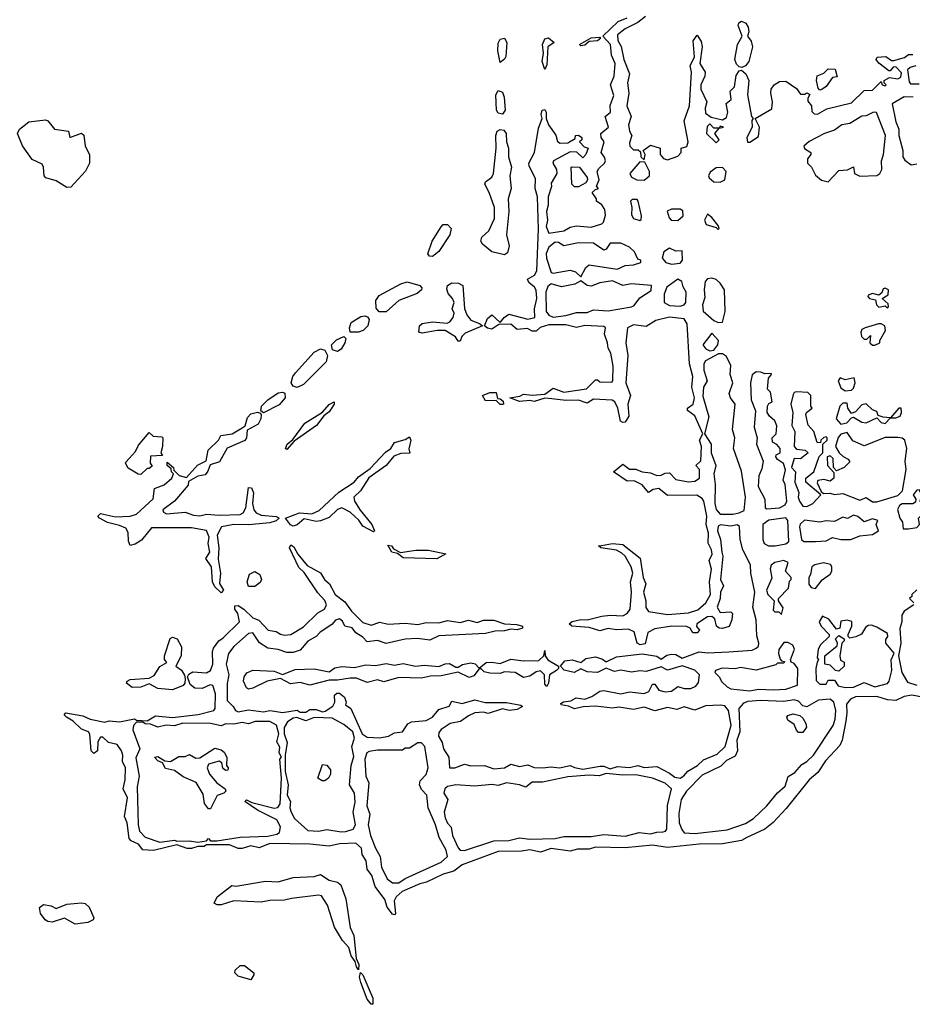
# Model space of a CAD drawing. Extents: x 2386897 to 2565480, y 579156 to 761880.
# Tile 89 of 191: x 2474272 to 2478493, y 662336 to 666993. Entities that reach past the tile are written whole.
import ezdxf

# ---------------------------------------------------------------- set-up
doc = ezdxf.new("R2010")
doc.units = 0

msp = doc.modelspace()

# ---------------------------------------------------------------- linework, layer by layer
at = {"layer": '0CON10XD'}
for points in [[(2476789.3, 665199.3), (2476755, 665202.5), (2476705, 665187.5), (2476685, 665192.5), (2476635, 665187.5), (2476590, 665205), (2476637, 665213), (2476655, 665222.5), (2476695, 665216.7), (2476755, 665222.5), (2476795, 665250), (2476845, 665231.2), (2476953, 665247), (2476995, 665290), (2477005, 665290), (2477015, 665280), (2477071.7, 665278.3), (2477077.5, 665285), (2477078, 665355), (2477068, 665415), (2477055, 665440), (2477052.5, 665465), (2477037.5, 665505), (2477042.5, 665535), (2477035, 665542.5), (2476945, 665546.2), (2476905, 665536.7), (2476855, 665550), (2476775, 665550), (2476733, 665537), (2476715, 665520), (2476695, 665520), (2476673, 665533), (2476625, 665527.5), (2476595, 665553.3), (2476538.3, 665551.7), (2476505, 665530), (2476485, 665533.3), (2476470, 665545), (2476485, 665580), (2476505, 665597.5), (2476545, 665560), (2476562.5, 665585), (2476585, 665600), (2476675, 665576.7), (2476707.5, 665585), (2476706.7, 665625), (2476717.5, 665675), (2476714.2, 665714.2), (2476707.3, 665727.3), (2476679.5, 665749.5), (2476673.3, 665765), (2476706.2, 665785), (2476717.5, 665805), (2476726, 666004), (2476720.8, 666155), (2476710, 666195), (2476710.7, 666240.7), (2476681.2, 666301.2), (2476680, 666315), (2476706.7, 666365), (2476725, 666480), (2476743.3, 666525), (2476737.5, 666545), (2476742.5, 666565), (2476755, 666567.5), (2476762.5, 666555), (2476762.5, 666525), (2476773.3, 666495), (2476807, 666447), (2476815, 666417.5), (2476828.3, 666408.3), (2476865, 666410), (2476898.3, 666431.7), (2476900, 666445), (2476915, 666447.5), (2476930, 666435), (2476930, 666425), (2476920, 666415), (2476941.7, 666391.7), (2476960, 666385), (2476950, 666355), (2476935, 666340), (2476907, 666367), (2476875, 666367.5), (2476796.7, 666325), (2476793.3, 666315), (2476810, 666285), (2476812.5, 666265), (2476785, 666220), (2476786.4, 666203.6), (2476770.8, 666155), (2476772, 666115), (2476764, 666085), (2476768, 666045), (2476761.2, 666015), (2476773.9, 665983.9), (2476845, 665993.8), (2476875, 666012), (2476905, 666018), (2476975, 666012), (2477025, 666027.5), (2477032.5, 666035), (2477041.7, 666068.3), (2477038.8, 666095), (2477025, 666117.5), (2477000, 666135), (2477000, 666145), (2476980, 666175), (2476995, 666190), (2477010, 666195), (2477000, 666205), (2477012.5, 666235), (2477003.3, 666275), (2477010.5, 666289.5), (2477037.5, 666315), (2477042.5, 666325), (2477037.5, 666342.5), (2477022.5, 666365), (2477036.7, 666415), (2477022.5, 666435), (2477020, 666455), (2477056.7, 666485), (2477040, 666535), (2477066.7, 666555), (2477063.6, 666586.4), (2477081.2, 666635), (2477066.7, 666685), (2477084, 666725), (2477088, 666785), (2477070, 666825), (2477066, 666876), (2477030, 666915), (2477102.5, 666985), (2477145, 667001.2)], [(2477231.4, 667008.6), (2477195, 666980), (2477135, 666950), (2477098.3, 666921.7), (2477100, 666895), (2477115.8, 666865.8), (2477128.8, 666805), (2477156.1, 666736.1), (2477146.2, 666695), (2477152, 666645), (2477143.9, 666586.1), (2477163.3, 666535), (2477150.8, 666495), (2477156.1, 666466.1), (2477167.5, 666445), (2477155, 666410), (2477156.7, 666395), (2477175, 666377.5), (2477197, 666377), (2477208.3, 666368.3), (2477210, 666345), (2477225, 666330), (2477230, 666355), (2477220, 666375), (2477255, 666400), (2477300, 666385), (2477300, 666355), (2477317, 666337), (2477335, 666330), (2477385, 666347.5), (2477400, 666365), (2477400, 666385), (2477426.4, 666393.6), (2477433.3, 666415), (2477413.8, 666515), (2477440, 666585), (2477448.8, 666745), (2477443.3, 666775), (2477463, 666817), (2477457, 666893), (2477475, 666920), (2477495, 666890), (2477500, 666865), (2477488.8, 666785), (2477513.3, 666745), (2477511.2, 666725), (2477493.3, 666685), (2477493.3, 666665), (2477521.2, 666605), (2477513.3, 666575), (2477515, 666550), (2477542.5, 666532.5), (2477595, 666520), (2477615, 666530), (2477620, 666555), (2477613, 666597), (2477636.7, 666615), (2477632.5, 666655), (2477652, 666675), (2477660.4, 666729.6), (2477675, 666751.2), (2477685, 666754), (2477706.3, 666736.3), (2477719.5, 666705), (2477713.3, 666636.7), (2477732.5, 666535), (2477740, 666525), (2477733.9, 666516.1), (2477736.2, 666485), (2477711.2, 666435), (2477713.9, 666413.9), (2477725, 666413.3), (2477765, 666440), (2477770, 666485), (2477750, 666525), (2477828.3, 666571.7), (2477832.5, 666605), (2477823.8, 666645), (2477826, 666665), (2477840, 666685), (2477865, 666701.2), (2477895, 666702.5), (2477945, 666667.5), (2477965, 666640), (2477985, 666640), (2477995, 666647.5), (2478008.3, 666638.3), (2477998.3, 666621.7), (2477998.3, 666608.3), (2478016.7, 666585), (2478018.3, 666558.3), (2478028.3, 666548.3), (2478045, 666546.7), (2478088.3, 666571.7), (2478205, 666600), (2478265, 666657.5), (2478305, 666660), (2478345, 666700), (2478350, 666685), (2478365, 666680), (2478370, 666685), (2478360, 666695), (2478360, 666705), (2478385, 666720), (2478425, 666712.5), (2478438.3, 666721.7), (2478441.7, 666741.7), (2478415, 666770), (2478401.7, 666768.3), (2478388.3, 666751.7), (2478381.7, 666751.7), (2478335, 666787.5), (2478322.5, 666805), (2478327.5, 666815), (2478368.3, 666818.3), (2478395, 666800), (2478405, 666800), (2478456.2, 666813.8), (2478475, 666827.5), (2478495, 666827.5)], [(2477686.4, 666766.4), (2477675, 666770), (2477662.4, 666782.4), (2477654.2, 666805), (2477667.1, 666875), (2477688, 666915), (2477669.4, 666965), (2477672.7, 666977.3), (2477685, 666985.7), (2477706, 666976), (2477717, 666957), (2477720.8, 666935), (2477713.8, 666915), (2477730.7, 666890.7), (2477738.1, 666865), (2477720.8, 666795), (2477705, 666774), (2477686.4, 666766.4)], [(2476545, 666790), (2476533.9, 666845), (2476535, 666882.5), (2476545, 666900), (2476565, 666905.8), (2476575.4, 666885), (2476571.2, 666818.8), (2476565, 666805.8), (2476545, 666790)], [(2476755, 666757.5), (2476742.5, 666795), (2476748.8, 666835), (2476744.2, 666875.8), (2476755, 666902.5), (2476773, 666907), (2476800, 666885), (2476770, 666865), (2476765, 666780), (2476755, 666757.5)], [(2476925, 666870), (2476920, 666875), (2476975, 666907.5), (2477015, 666910), (2477020, 666905), (2477005, 666892.5), (2476965, 666890), (2476945, 666872.5), (2476925, 666870)], [(2478055, 666660), (2478048.3, 666668.3), (2478040, 666705), (2478043, 666727), (2478075, 666740), (2478095, 666760), (2478128.3, 666758.3), (2478137, 666723), (2478115, 666720), (2478085, 666677.5), (2478065, 666662.5), (2478055, 666660)], [(2478510, 666775), (2478483, 666767), (2478470, 666755), (2478478.3, 666698.3), (2478485, 666690), (2478525, 666690)], [(2476555, 666546.2), (2476535, 666550), (2476527.5, 666565), (2476523, 666637), (2476535, 666658), (2476555, 666650.8), (2476563, 666627), (2476567.5, 666565), (2476555, 666546.2)], [(2478496.4, 666626.4), (2478455, 666628.8), (2478397.5, 666595), (2478415, 666510), (2478430, 666475), (2478430, 666445), (2478448.8, 666375), (2478448.8, 666345), (2478458.3, 666328.3), (2478487, 666307), (2478515, 666311.2)], [(2478095, 666226.7), (2478145, 666280), (2478187, 666283), (2478215, 666297.5), (2478220, 666265), (2478245, 666253.3), (2478325, 666256.7), (2478340, 666265), (2478348.6, 666285), (2478348, 666325), (2478357.5, 666355), (2478365.6, 666445), (2478323.6, 666553.6), (2478310, 666555), (2478275, 666537.5), (2478255, 666536.2), (2478197.3, 666502.7), (2478160, 666495), (2478125, 666470), (2478077.5, 666455), (2478005, 666416.7), (2477980, 666395), (2477983.6, 666383.6), (2478012.5, 666365), (2478012.5, 666355), (2477997.5, 666335), (2477997.5, 666315), (2478016.1, 666296.1), (2478035, 666257.5), (2478063.9, 666233.9), (2478095, 666226.7)], [(2474495, 666199.5), (2474445, 666231.1), (2474395.7, 666245.7), (2474388, 666255), (2474385.7, 666295), (2474379.1, 666309.1), (2474331.9, 666331.9), (2474285.6, 666395.6), (2474261.4, 666455), (2474271.9, 666475), (2474315, 666510), (2474395, 666519.2), (2474406, 666515), (2474436.7, 666475), (2474502.5, 666465), (2474510, 666435), (2474564.1, 666455.9), (2474575, 666446.7), (2474581.5, 666395), (2474603.1, 666355), (2474601.8, 666315), (2474583.1, 666276.9), (2474515, 666201.5), (2474495, 666199.5)], [(2476565, 665881.4), (2476505, 665894.3), (2476461.2, 665931.2), (2476453.1, 665945), (2476457.5, 665965), (2476490.8, 665995), (2476517.9, 666052.1), (2476517.1, 666105), (2476492.7, 666175), (2476471.1, 666215), (2476474.6, 666225.4), (2476505, 666248.6), (2476513.5, 666265), (2476525.4, 666384.6), (2476524.3, 666445), (2476530.8, 666465), (2476545, 666474.3), (2476560.9, 666470.9), (2476572.9, 666455), (2476574.4, 666415), (2476584.2, 666385), (2476582.9, 666345), (2476597.5, 666295), (2476589.4, 666255), (2476595.6, 666195), (2476582.1, 666145), (2476584.5, 666085), (2476574.6, 665975), (2476586.6, 665923.4), (2476579.3, 665890.7), (2476565, 665881.4)], [(2477565, 666410), (2477580, 666425), (2477560, 666455), (2477580, 666480), (2477600, 666485), (2477585, 666490), (2477580, 666480), (2477555, 666480), (2477535, 666500), (2477523, 666487), (2477520, 666455), (2477565, 666410)], [(2477225, 666233.3), (2477250, 666255), (2477250, 666275), (2477228.3, 666318.3), (2477205, 666320), (2477157.5, 666265), (2477165, 666247.5), (2477190, 666235), (2477225, 666233.3)], [(2476915, 666202.5), (2476895, 666202.5), (2476882.5, 666215), (2476880, 666295), (2476885, 666297.5), (2476920, 666295), (2476956.4, 666246.4), (2476957.5, 666235), (2476949.3, 666220.7), (2476915, 666202.5)], [(2477585, 666223.8), (2477606.7, 666235), (2477613.3, 666275), (2477595, 666293.3), (2477565, 666292.5), (2477537.5, 666272.5), (2477530, 666255), (2477532.5, 666245), (2477555, 666226.7), (2477585, 666223.8)], [(2477205, 666042.5), (2477211.7, 666048.3), (2477212.5, 666065), (2477197.5, 666135), (2477191.7, 666141.7), (2477168.3, 666141.7), (2477160, 666135), (2477167.5, 666105), (2477165, 666070), (2477175, 666052.5), (2477205, 666042.5)], [(2477385, 666043.3), (2477410, 666065), (2477408.3, 666088.3), (2477395, 666097.5), (2477375, 666097.5), (2477353.6, 666096.4), (2477333.3, 666086.7), (2477343.3, 666055), (2477352.5, 666045), (2477385, 666043.3)], [(2477575, 666000), (2477580, 666005), (2477575, 666020), (2477545, 666057.5), (2477525, 666072.5), (2477510, 666045), (2477517.5, 666025), (2477565, 666010), (2477575, 666000)], [(2476225, 665873.3), (2476210, 665875), (2476202.5, 665885), (2476222, 665945), (2476265, 666013.8), (2476275, 666023.8), (2476295, 666023.8), (2476312, 666005), (2476305.7, 665975), (2476255, 665896.7), (2476225, 665873.3)], [(2476925, 665777.5), (2476948.8, 665821.2), (2476965, 665833.3), (2477097, 665813), (2477135, 665830), (2477175, 665833.1), (2477210, 665845), (2477210, 665855), (2477195, 665860), (2477180, 665895), (2477155, 665917.5), (2477115, 665936.2), (2477064.1, 665935.9), (2477045, 665907.5), (2477035, 665902.5), (2476985, 665936.2), (2476915, 665938), (2476845, 665923.8), (2476819.5, 665939.5), (2476805, 665941.2), (2476775, 665917.5), (2476762.3, 665887.7), (2476763.3, 665865), (2476785, 665797.5), (2476795, 665794.2), (2476875, 665808.6), (2476899.8, 665799.8), (2476925, 665777.5)], [(2477355, 665836.7), (2477395, 665841.2), (2477406.7, 665855), (2477405, 665900), (2477375, 665897.5), (2477345, 665912.5), (2477317.5, 665895), (2477310, 665865), (2477327.5, 665845), (2477355, 665836.7)], [(2476795, 665586.7), (2476855, 665593.8), (2476905, 665608), (2476955, 665608), (2476985, 665621.2), (2477055, 665615.7), (2477165.8, 665634.2), (2477178.6, 665641.4), (2477205, 665676.7), (2477258.3, 665711.7), (2477260, 665735), (2477165, 665742.9), (2477125, 665735.8), (2477075, 665757.1), (2477015, 665747.8), (2476975, 665733.1), (2476956.4, 665736.4), (2476925, 665757.5), (2476897.6, 665742.4), (2476835, 665730), (2476785, 665744.2), (2476769.1, 665730.9), (2476760.8, 665705), (2476762.5, 665612.5), (2476775, 665596.2), (2476795, 665586.7)], [(2477395, 665638), (2477415, 665643.8), (2477422, 665655), (2477423.3, 665705), (2477408.8, 665728.8), (2477402.5, 665755), (2477385, 665765.8), (2477331.7, 665728.3), (2477320, 665695), (2477320, 665655), (2477345, 665641.2), (2477395, 665638)], [(2477575, 665560), (2477595, 665562.5), (2477607.8, 665612.2), (2477604.4, 665715), (2477585, 665747.5), (2477565, 665764.2), (2477545, 665770.8), (2477525, 665768), (2477514, 665755), (2477508.8, 665715), (2477511.7, 665678.3), (2477501.2, 665645), (2477503.8, 665615), (2477555, 665570), (2477575, 665560)], [(2476005, 665611.1), (2475971.7, 665611.7), (2475957.8, 665627.8), (2475957.1, 665665), (2475972, 665688), (2476075, 665743.1), (2476105, 665753.1), (2476165, 665735.6), (2476174, 665725), (2476172, 665715), (2476151.4, 665698.6), (2476065, 665664.4), (2476005, 665611.1)], [(2476355, 665472.5), (2476345, 665472.5), (2476333.3, 665493.3), (2476285, 665523.3), (2476246.4, 665523.6), (2476175, 665510), (2476160, 665515), (2476162.5, 665545), (2476175, 665556.7), (2476225, 665563.3), (2476293, 665557), (2476306.4, 665563.6), (2476322.5, 665585), (2476327.5, 665605), (2476317.5, 665625), (2476326.1, 665656.1), (2476318.8, 665675), (2476298, 665698), (2476291.7, 665718.3), (2476294.5, 665735.5), (2476315, 665747.8), (2476346.6, 665746.6), (2476367.5, 665735), (2476376.4, 665626.4), (2476386.4, 665596.4), (2476405, 665572.5), (2476446.7, 665556.7), (2476460, 665545), (2476379.3, 665510.7), (2476362.5, 665495), (2476355, 665472.5)], [(2478375, 665630), (2478380, 665635), (2478378.3, 665648.3), (2478350, 665675), (2478378.3, 665691.7), (2478380, 665715), (2478365, 665722.5), (2478355, 665720), (2478348.3, 665701.7), (2478335, 665690), (2478305, 665697.5), (2478285, 665690), (2478283, 665683), (2478290, 665675), (2478318.3, 665668.3), (2478323.3, 665645), (2478335, 665632.5), (2478365, 665640), (2478375, 665630)], [(2474603.8, 663613.8), (2474597.5, 663625), (2474565, 663638), (2474525.5, 663675.5), (2474493.8, 663695), (2474483.3, 663705), (2474490, 663715), (2474570.6, 663700.6), (2474605, 663684), (2474675, 663670), (2474695, 663676.7), (2474745, 663672.5), (2474815, 663686.7), (2474825, 663680), (2474875, 663677.5), (2474915, 663700), (2474995, 663693.3), (2475116.4, 663706.4), (2475190, 663725), (2475196, 663735), (2475198.8, 663805), (2475185, 663843.3), (2475173.3, 663846.7), (2475135, 663829.2), (2475101.1, 663831.1), (2475078.9, 663848.9), (2475065.8, 663885), (2475072.5, 663897.5), (2475091.7, 663908.3), (2475155.5, 663904.5), (2475174, 663915), (2475185.8, 663945), (2475183.8, 664005), (2475188.8, 664021.2), (2475214.1, 664055.9), (2475235, 664068.8), (2475312.5, 664145), (2475303.9, 664183.9), (2475290, 664205), (2475290, 664220), (2475305, 664222.5), (2475332.5, 664205), (2475374.2, 664164.2), (2475403, 664153), (2475447.5, 664105), (2475485, 664098.8), (2475505, 664086.7), (2475525, 664082), (2475554.1, 664085.9), (2475615, 664121.2), (2475682.3, 664187.7), (2475713.3, 664205), (2475723.8, 664225), (2475715.8, 664245.8), (2475682.5, 664282.5), (2475618.3, 664378.3), (2475592, 664402), (2475547.5, 664495), (2475555, 664510), (2475569.3, 664499.3), (2475587.5, 664465), (2475632, 664412), (2475695, 664377.5), (2475713.3, 664345), (2475736.7, 664325), (2475764.2, 664274.2), (2475809.5, 664239.5), (2475841.2, 664195), (2475895, 664142), (2475935, 664130), (2475975, 664143.8), (2476015, 664134.2), (2476095, 664138.8), (2476155, 664133.1), (2476195, 664141.4), (2476255, 664140.8), (2476295, 664152), (2476355, 664142), (2476395, 664153.3), (2476435, 664141.2), (2476465, 664152.5), (2476515, 664152.5), (2476565, 664136.2), (2476623, 664133), (2476650, 664125), (2476650, 664115), (2476625, 664107.5), (2476595, 664111.2), (2476565, 664102), (2476520.7, 664100.7), (2476475, 664090), (2476255, 664078.6), (2476211.7, 664058.3), (2476153, 664067), (2476095, 664063.3), (2476005, 664042.5), (2475965, 664056.2), (2475915, 664050), (2475895, 664073.3), (2475862.3, 664092.3), (2475845, 664116.2), (2475810, 664125), (2475798.3, 664148.3), (2475785, 664160), (2475765, 664152.5), (2475748, 664132), (2475693.2, 664096.8), (2475674.1, 664075.9), (2475635, 664053.8), (2475598.3, 664011.7), (2475565, 664000), (2475535, 664000), (2475495, 664014.2), (2475445, 664020), (2475406.1, 664046.1), (2475375, 664092.5), (2475355, 664090), (2475285, 664028.8), (2475260, 663995), (2475248.1, 663945), (2475262, 663895), (2475253.9, 663853.9), (2475253, 663773), (2475282.5, 663745), (2475292.5, 663725), (2475305, 663720), (2475355, 663728.8), (2475425, 663718.8), (2475455, 663726.2), (2475476.7, 663723.3), (2475515, 663716), (2475585, 663727.5), (2475598.3, 663718.3), (2475625, 663717.5), (2475645, 663730), (2475675, 663730), (2475705, 663720), (2475717, 663723), (2475753, 663747), (2475762.5, 663765), (2475761.7, 663798.3), (2475772.5, 663807.5), (2475785, 663807.5), (2475808.3, 663788.3), (2475816.7, 663765), (2475813, 663753), (2475837.5, 663735), (2475892.5, 663615), (2475915, 663600), (2475975, 663596.7), (2476015.8, 663604.2), (2476045, 663620), (2476082.5, 663625), (2476107, 663663), (2476125, 663672.5), (2476195, 663678.8), (2476223.8, 663695), (2476255, 663731.2), (2476303, 663747), (2476315, 663770), (2476365, 663758.8), (2476425, 663776), (2476474.1, 663764.1), (2476575, 663763.3), (2476641.7, 663751.7), (2476650, 663745), (2476625, 663730), (2476586.4, 663726.4), (2476555, 663733.3), (2476487.7, 663712.3), (2476465, 663718), (2476425, 663714), (2476395, 663701.2), (2476357, 663673), (2476307.5, 663665), (2476265, 663636.2), (2476255, 663622.5), (2476252.5, 663605), (2476270, 663575), (2476276.2, 663545), (2476301.2, 663505), (2476304, 663454), (2476330, 663455), (2476375, 663472.5), (2476405, 663463.3), (2476470, 663465), (2476515, 663450), (2476565, 663454), (2476595, 663471.2), (2476635, 663461.2), (2476675, 663468.8), (2476705, 663456.7), (2476745, 663454), (2476785, 663458.8), (2476825, 663454), (2476875, 663466.2), (2476895.9, 663455.9), (2476935, 663448.8), (2477017, 663463), (2477035, 663462.5), (2477065, 663450), (2477098.3, 663461.7), (2477155, 663456.2), (2477195, 663466.2), (2477225, 663456.2), (2477285, 663461.2), (2477345, 663430), (2477369.7, 663409.7), (2477395, 663405.8), (2477413.2, 663416.8), (2477430.9, 663439.1), (2477476.7, 663465), (2477505, 663492.5), (2477570.7, 663519.3), (2477607.5, 663555), (2477636.4, 663656.4), (2477623.8, 663725), (2477607.3, 663747.3), (2477585, 663751.2), (2477515, 663748), (2477465, 663727.5), (2477415, 663743.8), (2477379.5, 663730.5), (2477335, 663740), (2477275, 663724), (2477225, 663741.2), (2477175, 663731.2), (2477105, 663742), (2477075, 663736.7), (2476995, 663746), (2476936.4, 663743.6), (2476895, 663733.3), (2476867, 663747), (2476833, 663753), (2476831.7, 663758.3), (2476843.6, 663766.4), (2476878.8, 663771.2), (2476903.6, 663786.4), (2476945, 663780), (2476977.7, 663792.3), (2477015, 663816.7), (2477035, 663820), (2477115, 663804), (2477155, 663813.3), (2477225, 663806.2), (2477247.5, 663815), (2477265, 663850), (2477275, 663850), (2477295, 663822.5), (2477324.2, 663814.2), (2477355, 663816.7), (2477385, 663840), (2477415, 663830), (2477445, 663830), (2477469.3, 663840.7), (2477481.7, 663858.3), (2477487.5, 663895), (2477465, 663916.7), (2477405, 663936.7), (2477335, 663916.2), (2477305, 663932.5), (2477235, 663910), (2477205, 663914), (2477165, 663907.5), (2477115, 663915.8), (2477085, 663910), (2477045, 663926.7), (2477005, 663905.7), (2476955, 663908.9), (2476925, 663923.3), (2476894.2, 663905.8), (2476846.4, 663916.4), (2476830, 663935), (2476849.4, 663960.6), (2476885.4, 663965.4), (2476925, 663953.3), (2476948.7, 663971.3), (2476995, 663978.8), (2477028.6, 663968.6), (2477045, 663956.7), (2477095, 663979.5), (2477215, 663994.5), (2477285, 663982.2), (2477305, 663968.8), (2477332.4, 663987.6), (2477355, 663992.5), (2477375, 663990.5), (2477405, 663973.8), (2477485, 664003.8), (2477525, 663999.2), (2477625, 664002.8), (2477735, 664011.2), (2477755, 664020), (2477765, 664030.8), (2477767.7, 664045), (2477758.3, 664078.3), (2477755.4, 664154.6), (2477739.2, 664215), (2477748.6, 664285), (2477729.6, 664375), (2477727.3, 664415), (2477691.4, 664485), (2477678.6, 664535), (2477675.7, 664595.7), (2477665, 664603.8), (2477635, 664597.5), (2477586.4, 664603.6), (2477575, 664597.5), (2477571.2, 664575), (2477586, 664535), (2477592.5, 664475), (2477596.7, 664455), (2477586.7, 664345), (2477600, 664315), (2477586.2, 664285), (2477583.8, 664255), (2477570, 664215), (2477585, 664190), (2477635, 664192.5), (2477642.5, 664185), (2477640, 664155), (2477626.4, 664123.6), (2477596.1, 664113.9), (2477580, 664115), (2477567.5, 664125), (2477559.3, 664159.3), (2477545, 664170), (2477525, 664168.8), (2477473.9, 664136.1), (2477473, 664123), (2477487.5, 664105), (2477475, 664092.5), (2477455, 664092.5), (2477442.5, 664115), (2477425, 664123.8), (2477355.9, 664124.1), (2477275, 664112), (2477242.5, 664095), (2477229.3, 664040.7), (2477207, 664037), (2477192.5, 664045), (2477177.3, 664097.3), (2477151.2, 664111.2), (2477095, 664106.7), (2477055, 664113.8), (2477015, 664103.3), (2476965, 664118), (2476883.9, 664123.9), (2476870, 664135), (2476885, 664146.2), (2476925, 664156.2), (2476955, 664153.8), (2477025, 664171.2), (2477065, 664176.7), (2477125, 664172.9), (2477145.5, 664184.5), (2477158.8, 664205), (2477166, 664285), (2477160, 664335), (2477171.4, 664375), (2477164, 664405), (2477135.8, 664455.8), (2477119.4, 664469.4), (2477094.1, 664484.1), (2477020, 664495), (2477010, 664505), (2477023.6, 664506.4), (2477076.1, 664516.1), (2477125, 664511.2), (2477205.8, 664445.8), (2477220, 664355), (2477233.8, 664325), (2477221.4, 664285), (2477232.9, 664245), (2477233.2, 664213.2), (2477245, 664194), (2477335, 664180), (2477435, 664187.5), (2477478.3, 664201.7), (2477516.2, 664235), (2477538.8, 664275), (2477533.3, 664335), (2477543.6, 664393.6), (2477532.5, 664435), (2477546.7, 664465), (2477543.8, 664485), (2477527, 664517), (2477530, 664565), (2477518, 664605), (2477520.8, 664645), (2477507.5, 664715), (2477499.1, 664729.1), (2477474.1, 664744.1), (2477335, 664743.3), (2477295, 664776.2), (2477268.3, 664771.7), (2477245, 664757.5), (2477215, 664792.5), (2477178.3, 664811.7), (2477145, 664810), (2477080, 664855), (2477125, 664890), (2477155, 664867.5), (2477185, 664866.7), (2477215, 664853.8), (2477255, 664850), (2477285, 664836.7), (2477305, 664838.8), (2477325, 664848.8), (2477345, 664850), (2477375, 664817.5), (2477435, 664808), (2477465, 664810), (2477486, 664825), (2477486.1, 664866.1), (2477470, 664885), (2477493, 664907), (2477496.7, 664975), (2477487.5, 665005), (2477502.5, 665035), (2477465, 665120), (2477430, 665145), (2477430, 665155), (2477457.5, 665175), (2477463.8, 665205), (2477450, 665255), (2477456, 665305), (2477440, 665365), (2477428, 665555), (2477415, 665578.8), (2477344.2, 665585.8), (2477280.5, 665569.5), (2477235, 665542.5), (2477175, 665550), (2477146.7, 665535), (2477138.6, 665465), (2477147.5, 665405), (2477138.6, 665275), (2477161.2, 665215), (2477148, 665175), (2477153, 665117), (2477135, 665090), (2477125, 665087.5), (2477113.9, 665093.9), (2477101.2, 665155), (2477086.7, 665185), (2477073.9, 665193.9), (2476985, 665198.8), (2476955, 665180), (2476915, 665194), (2476855, 665191.2), (2476789.3, 665199.3)], [(2475834.4, 665514.4), (2475831.5, 665535), (2475839.2, 665560.8), (2475885, 665589.1), (2475905, 665592.2), (2475917.4, 665587.4), (2475924.4, 665574.4), (2475917.8, 665545), (2475897, 665523), (2475875, 665514.5), (2475834.4, 665514.4)], [(2478315, 665453.3), (2478340, 665465), (2478340, 665475), (2478367, 665523), (2478363.3, 665545), (2478345, 665554), (2478332.5, 665555), (2478270, 665535), (2478255, 665527.5), (2478250, 665515), (2478253.3, 665495), (2478265, 665482.5), (2478277.5, 665482.5), (2478295, 665500), (2478292.5, 665465), (2478305, 665453.3), (2478315, 665453.3)], [(2475775, 665424.4), (2475752.1, 665432.1), (2475746.7, 665455), (2475771.2, 665478.8), (2475805, 665494.2), (2475814.2, 665485), (2475810, 665465), (2475791.9, 665435), (2475775, 665424.4)], [(2477535, 665427.5), (2477555, 665430), (2477573.3, 665455), (2477576.1, 665476.1), (2477545, 665510), (2477503.3, 665455), (2477516.4, 665436.4), (2477535, 665427.5)], [(2475585, 665253.3), (2475565, 665259.2), (2475556.7, 665275), (2475564.5, 665305), (2475576.5, 665323.5), (2475665, 665420.8), (2475695, 665435.8), (2475715, 665430), (2475727.8, 665405), (2475721.9, 665375), (2475615, 665267.1), (2475585, 665253.3)], [(2477585, 664653.8), (2477645, 664654), (2477675, 664660), (2477697.9, 664672.1), (2477704.6, 664735), (2477685, 664857.5), (2477648, 664965), (2477654.2, 665015), (2477642.9, 665055), (2477655.4, 665175), (2477633.1, 665205), (2477626.9, 665225), (2477644.2, 665275), (2477632.5, 665315), (2477635, 665357.5), (2477615, 665400), (2477595, 665413.3), (2477577, 665413), (2477515, 665380), (2477506.7, 665365), (2477506.7, 665335), (2477523.3, 665285), (2477506.2, 665255), (2477502, 665212), (2477531.2, 665115), (2477510, 665035), (2477542.5, 664985), (2477541.2, 664945), (2477563.3, 664885), (2477554, 664845), (2477561.4, 664795), (2477559.4, 664705), (2477565.6, 664675.6), (2477585, 664653.8)], [(2477805, 664678.8), (2477865, 664683.8), (2477891.7, 664698.3), (2477900, 664715), (2477892.5, 664795), (2477882.5, 664815), (2477893.6, 664863.6), (2477883.6, 664893.6), (2477855, 664912.5), (2477847.5, 664925), (2477850, 664935), (2477867.5, 664945), (2477867.5, 664965), (2477853, 664983), (2477832.5, 664995), (2477830, 665015), (2477850, 665035), (2477851.7, 665071.7), (2477842.5, 665095), (2477817, 665117), (2477806.7, 665135), (2477807.5, 665165), (2477815, 665177.5), (2477830, 665185), (2477821.7, 665231.7), (2477807.5, 665245), (2477812.5, 665297.5), (2477827.5, 665315), (2477825, 665320), (2477795, 665317.5), (2477776.4, 665326.4), (2477755, 665327.5), (2477735, 665312.5), (2477727.5, 665275), (2477731.1, 665195), (2477752.3, 665142.3), (2477744.6, 665065.4), (2477760, 665015), (2477755.7, 664985), (2477788, 664905), (2477781.4, 664868.6), (2477766.7, 664835), (2477764.4, 664785), (2477795.8, 664725), (2477796.7, 664685), (2477805, 664678.8)], [(2478175, 665237.5), (2478205, 665240), (2478215, 665250), (2478222.5, 665275), (2478218.3, 665298.3), (2478175, 665290), (2478151.7, 665298.3), (2478142.5, 665285), (2478155, 665252.5), (2478175, 665237.5)], [(2475425, 665133.3), (2475412.5, 665142.5), (2475416.2, 665165), (2475445.4, 665194.6), (2475495, 665227.8), (2475515, 665231.9), (2475526.4, 665226.4), (2475527.1, 665205), (2475499.4, 665170.6), (2475425, 665133.3)], [(2476555, 665172.5), (2476545, 665172.5), (2476525, 665192.5), (2476475, 665190), (2476460, 665215), (2476495, 665230), (2476525, 665230), (2476531.7, 665201.7), (2476545, 665200), (2476558.3, 665188.3), (2476560, 665175), (2476555, 665172.5)], [(2477995, 664690), (2478022.5, 664705), (2478060, 664745), (2477990, 664805), (2477990, 664825), (2478027.5, 664855), (2478053, 664927), (2478070, 664945), (2478070, 664985), (2478090, 665005), (2478090, 665015), (2478085, 665020), (2478075, 665017.5), (2478060, 665005), (2478058.3, 664991.7), (2478043.3, 664993.3), (2478026.7, 665045), (2478000, 665075), (2477990, 665125), (2477992.5, 665135), (2478020, 665155), (2478012.5, 665165), (2478012.5, 665215), (2477999.3, 665229.3), (2477947, 665233), (2477935, 665230), (2477929.3, 665220.7), (2477918.8, 665175), (2477927.5, 665135), (2477923.9, 665073.9), (2477937.5, 665045), (2477933.6, 664973.6), (2477945, 664962.5), (2477986.4, 664956.4), (2478000, 664945), (2477965, 664916.7), (2477935, 664917.5), (2477922.5, 664875), (2477940, 664855), (2477937.5, 664805), (2477956.4, 664756.4), (2477953.3, 664735), (2477960, 664715), (2477975, 664692.5), (2477995, 664690)], [(2475535, 664960), (2475530, 664965), (2475537.5, 664985), (2475563.3, 665006.7), (2475620, 665085), (2475703.8, 665136.2), (2475735, 665172.5), (2475760, 665185), (2475760, 665175), (2475735, 665137.5), (2475710, 665120), (2475675.7, 665074.3), (2475570, 665000), (2475535, 664960)], [(2478155, 665080), (2478183.6, 665086.4), (2478205, 665110), (2478215, 665112.5), (2478255, 665090), (2478275, 665086.7), (2478325, 665110), (2478345, 665087.5), (2478365, 665083.3), (2478390, 665110), (2478415, 665110), (2478435, 665117.5), (2478442.5, 665135), (2478440, 665155), (2478430, 665155), (2478390, 665110), (2478355, 665112.5), (2478331.7, 665121.7), (2478325, 665140), (2478305, 665147.5), (2478275, 665176.7), (2478255, 665171.2), (2478225, 665137.5), (2478205, 665130), (2478187.5, 665155), (2478185, 665180), (2478165, 665180), (2478150, 665165), (2478133.3, 665105), (2478155, 665080)], [(2475225, 664282.5), (2475195, 664310), (2475184.1, 664334.1), (2475180, 664405), (2475153.3, 664445), (2475171.2, 664475), (2475163.8, 664515), (2475168.8, 664545), (2475155, 664576.7), (2475085, 664590), (2474895, 664590), (2474848.9, 664531.1), (2474817.9, 664512.1), (2474795, 664506.7), (2474787, 664527), (2474785, 664567.5), (2474775, 664587.5), (2474745, 664601.4), (2474687.5, 664615), (2474650, 664635), (2474642.5, 664645), (2474655, 664656.7), (2474725, 664641.2), (2474795, 664644.2), (2474825, 664654.2), (2474903.8, 664726.2), (2474910, 664775), (2474955, 664792.5), (2474992.5, 664825), (2475000, 664845), (2474990, 664855), (2474988.3, 664868.3), (2474970, 664885), (2474970, 664900), (2475000, 664875), (2475001.7, 664861.7), (2475027, 664837), (2475061.7, 664828.3), (2475113.8, 664886.2), (2475154, 664906), (2475163, 664957), (2475212.5, 665005), (2475223.3, 665026.7), (2475277.5, 665035), (2475325, 665062.5), (2475338.3, 665071.7), (2475349.3, 665110.7), (2475365, 665128.1), (2475396.4, 665136.4), (2475411.7, 665131.7), (2475413.8, 665123.8), (2475412.9, 665105), (2475400.2, 665079.8), (2475348, 665052), (2475344.3, 665015), (2475336.6, 665003.4), (2475253.3, 664966.7), (2475218, 664902), (2475172.3, 664887.7), (2475162.7, 664857.3), (2475149.4, 664840.6), (2475115, 664834), (2475070.7, 664809.3), (2475068.3, 664791.7), (2475005, 664716.2), (2474950, 664675), (2474953, 664663), (2474966.4, 664656.4), (2475055, 664664), (2475095, 664650), (2475125, 664647.1), (2475155, 664654), (2475215, 664648.8), (2475315, 664653.3), (2475328.8, 664661.2), (2475341.2, 664685), (2475355, 664780), (2475368.3, 664778.3), (2475377.5, 664755), (2475372.5, 664705), (2475378.8, 664675), (2475390.3, 664660.3), (2475415, 664648.8), (2475485, 664642.5), (2475500, 664635), (2475485, 664622.5), (2475455, 664613.8), (2475355, 664603.8), (2475285, 664606.2), (2475225.9, 664594.1), (2475206, 664555), (2475213.8, 664495), (2475211.2, 664441.2), (2475221.2, 664375), (2475217, 664327), (2475236.7, 664295), (2475225, 664282.5)], [(2474845, 664842.5), (2474833.3, 664843.3), (2474785, 664872.5), (2474772.5, 664895), (2474775, 664900), (2474820, 664950), (2474835, 664980), (2474885, 665040), (2474903, 665023), (2474945, 665020), (2474950, 665015), (2474947.5, 664975), (2474940, 664945), (2474948.3, 664931.7), (2474891.7, 664928.3), (2474890, 664895), (2474898.3, 664881.7), (2474885, 664870), (2474875, 664870), (2474845, 664842.5)], [(2475945, 664570), (2475895, 664597.5), (2475875.9, 664625.9), (2475835, 664663.8), (2475795, 664684), (2475775, 664676.2), (2475735, 664638.8), (2475695, 664622.5), (2475675, 664620), (2475618.3, 664631.7), (2475585, 664603.3), (2475565, 664597.5), (2475553.6, 664603.6), (2475530, 664635), (2475595, 664660), (2475653.6, 664656.4), (2475688.8, 664671.2), (2475781.2, 664758.8), (2475853.3, 664805), (2475875, 664831.2), (2475929.7, 664870.3), (2476002.3, 664947.7), (2476027.5, 664965), (2476045, 664992.5), (2476095, 665006.7), (2476115, 665020), (2476122.5, 665005), (2476113, 664963), (2476117.5, 664942.5), (2476075, 664941.2), (2476040.8, 664929.2), (2476005, 664883.8), (2475924, 664826), (2475884, 664765), (2475852.5, 664735), (2475855.8, 664715), (2475882.7, 664672.7), (2475937.5, 664605), (2475950, 664575), (2475945, 664570)], [(2478325, 664713.3), (2478425, 664743.3), (2478446, 664764), (2478464.3, 664865), (2478459.2, 664905), (2478467.1, 664965), (2478458, 665005), (2478445, 665014.2), (2478425, 665017.1), (2478365, 665017.5), (2478265, 664976.7), (2478211.7, 665001.7), (2478185, 665040), (2478155, 665032.5), (2478143, 665017), (2478130, 664975), (2478147.5, 664945), (2478166.4, 664926.4), (2478190, 664915), (2478197.5, 664902.5), (2478170, 664875), (2478135, 664860), (2478120, 664875), (2478118.3, 664918.3), (2478105, 664930), (2478090, 664925), (2478092.5, 664885), (2478121.7, 664851.7), (2478122.5, 664825), (2478105, 664810), (2478075, 664818.8), (2478047, 664813), (2478043, 664803), (2478061.7, 664761.7), (2478072.5, 664752.5), (2478105, 664753.3), (2478125, 664746.7), (2478165, 664752.5), (2478245, 664720), (2478275, 664732.5), (2478305, 664713.3), (2478325, 664713.3)], [(2478475, 664584.4), (2478515, 664592), (2478526.7, 664605), (2478522.5, 664635), (2478540, 664655), (2478540, 664705), (2478530, 664715), (2478537.5, 664745), (2478525, 664770), (2478515, 664767.5), (2478497.5, 664745), (2478510, 664725), (2478508.3, 664711.7), (2478495, 664702.5), (2478445, 664703.3), (2478432.5, 664695), (2478423.6, 664676.4), (2478433.3, 664635), (2478446.4, 664616.4), (2478450, 664585), (2478475, 664584.4)], [(2478035, 664524.5), (2478085, 664528), (2478115, 664543.8), (2478154.6, 664534.6), (2478202.5, 664535), (2478245, 664552.1), (2478305, 664558), (2478332.5, 664575), (2478322.5, 664605), (2478330, 664625), (2478305, 664632.5), (2478265, 664617.5), (2478235, 664643.3), (2478215, 664648.8), (2478186.4, 664633.6), (2478165, 664640), (2478125, 664620), (2478085, 664623.3), (2478055, 664616.2), (2477984, 664626), (2477962.7, 664607.3), (2477958.8, 664595), (2477968.8, 664535), (2477980, 664525), (2478035, 664524.5)], [(2477845, 664504.6), (2477895.4, 664514.6), (2477908.8, 664525), (2477903.8, 664623.8), (2477895, 664636.2), (2477815, 664626), (2477786, 664605), (2477786.9, 664535), (2477793.3, 664515), (2477812.5, 664505), (2477845, 664504.6)], [(2476245, 664443.3), (2476085, 664447.5), (2476058.3, 664468.3), (2476032.5, 664475), (2476012.5, 664507.5), (2476030, 664505), (2476040, 664490), (2476072.5, 664472.5), (2476145, 664483.3), (2476205, 664483.3), (2476287, 664467), (2476245, 664443.3)], [(2477875, 664180), (2477881.7, 664211.7), (2477860, 664245), (2477860, 664255), (2477907.5, 664305), (2477913, 664337), (2477920, 664345), (2477920, 664355), (2477893.3, 664385), (2477906.7, 664425), (2477885, 664435.5), (2477842.5, 664425), (2477825, 664412.5), (2477821.2, 664395), (2477828.3, 664351.7), (2477803.3, 664295), (2477810, 664275), (2477840, 664245), (2477835, 664200), (2477843, 664193), (2477861.7, 664191.7), (2477875, 664180)], [(2478035, 664302.5), (2478067, 664343), (2478105, 664370), (2478112.5, 664385), (2478112.5, 664405), (2478106.1, 664416.1), (2478073.6, 664423.6), (2478032.5, 664415), (2478017.5, 664405), (2478011.7, 664368.3), (2478003.3, 664355), (2478003.9, 664323.9), (2478015, 664307.5), (2478035, 664302.5)], [(2475355, 664312), (2475348.6, 664335), (2475359.7, 664370.3), (2475385, 664382.9), (2475408.3, 664368.3), (2475415.8, 664345), (2475409.6, 664330.4), (2475385, 664312.9), (2475355, 664312)], [(2478515, 664296.7), (2478490, 664275), (2478490, 664265), (2478480, 664255), (2478500, 664235)], [(2478500, 664225), (2478454.1, 664195.9), (2478443.9, 664176.1), (2478443.8, 664145), (2478433.6, 664113.6), (2478438.8, 664045), (2478427.5, 663985), (2478443.8, 663905), (2478470.5, 663860.5), (2478515, 663846)], [(2478175, 663833.8), (2478215, 663836.7), (2478265, 663857.5), (2478315, 663838), (2478375.8, 663854.2), (2478383.8, 663865), (2478396.2, 663915), (2478392.5, 663965), (2478407, 663997), (2478367.5, 664045), (2478368.3, 664061.7), (2478376.7, 664075), (2478375, 664090), (2478325, 664120), (2478299.3, 664129.3), (2478285, 664127.5), (2478271.7, 664118.3), (2478253, 664087), (2478226.4, 664073.6), (2478198.3, 664068.3), (2478190, 664075), (2478190, 664085), (2478207.5, 664125), (2478206.4, 664146.4), (2478185, 664152.5), (2478155, 664147.5), (2478150, 664115), (2478135, 664110), (2478097.7, 664157.7), (2478068.3, 664171.7), (2478053.3, 664145), (2478062.5, 664125), (2478100, 664085), (2478100, 664075), (2478057.5, 664035), (2478047.5, 664015), (2478043.3, 663975), (2478050, 663965), (2478042.5, 663955), (2478037.5, 663925), (2478038.3, 663868.3), (2478055, 663850), (2478085, 663850), (2478095, 663870), (2478125, 663870), (2478141.7, 663841.7), (2478175, 663833.8)], [(2478145, 663912.5), (2478130, 663915), (2478105, 663940), (2478080, 663945), (2478080, 663985), (2478138.3, 664031.7), (2478140, 664045), (2478130, 664065), (2478145, 664080), (2478170, 664065), (2478170, 664055), (2478160, 664045), (2478150, 663985), (2478153.3, 663963.3), (2478170, 663955), (2478170, 663935), (2478145, 663912.5)], [(2474995, 663822.9), (2474925, 663829.2), (2474885, 663852), (2474845, 663835.8), (2474805, 663834.3), (2474778, 663855), (2474781.4, 663865), (2474795, 663872.5), (2474885, 663879.4), (2474908.7, 663891.3), (2474935, 663934.2), (2474967.5, 663952.5), (2474957.5, 663967.5), (2474956.9, 663985), (2474984.2, 664065.8), (2474995, 664073.3), (2475017.5, 664065), (2475037.5, 664027.5), (2475035.7, 663984.3), (2475010, 663935), (2475036.8, 663916.8), (2475052.2, 663892.2), (2475054.4, 663875), (2475052.9, 663855), (2475045.6, 663844.4), (2474995, 663822.9)], [(2477725, 663818.8), (2477765, 663826), (2477835, 663824), (2477895, 663826.2), (2477950, 663845), (2477951.2, 663925), (2477935, 663947.5), (2477920, 663955), (2477917.5, 663965), (2477936.1, 664016.1), (2477927.5, 664035), (2477905, 664046.7), (2477885, 664047.5), (2477861.2, 664015), (2477860, 663995), (2477868.3, 663968.3), (2477875, 663960), (2477888.3, 663958.3), (2477885, 663950), (2477855, 663950), (2477847.5, 663942.5), (2477755, 663915.8), (2477681.4, 663928.6), (2477655, 663923.3), (2477594.2, 663925.8), (2477562.5, 663915), (2477560, 663905), (2477580, 663885), (2477591.7, 663861.7), (2477617, 663837), (2477635, 663828.8), (2477725, 663818.8)], [(2475355, 663826.7), (2475345, 663832.5), (2475331.2, 663865), (2475333.8, 663885), (2475346.6, 663903.4), (2475375, 663916.2), (2475475, 663911.1), (2475515, 663896.2), (2475575, 663919.5), (2475665, 663923.6), (2475735, 663908.8), (2475762.9, 663927.1), (2475795, 663933.8), (2475855, 663928.9), (2475908.9, 663941.1), (2475955, 663937.9), (2476005, 663948.2), (2476045, 663939.5), (2476085, 663947.9), (2476144.5, 663935.5), (2476185, 663940), (2476255, 663934.4), (2476283.8, 663946.2), (2476305, 663947.5), (2476335, 663930), (2476345, 663930), (2476366.8, 663943.2), (2476405, 663950.9), (2476426.4, 663946.4), (2476445, 663926.7), (2476477.8, 663952.2), (2476505, 663954.7), (2476545, 663947.8), (2476595, 663969.2), (2476655, 663960), (2476727.1, 663962.9), (2476750, 663985), (2476755, 664010), (2476757.5, 663985), (2476770, 663965), (2476820, 663935), (2476820, 663925), (2476811.2, 663915), (2476777.5, 663895), (2476772.5, 663855), (2476765, 663840), (2476755, 663850), (2476753.3, 663895), (2476735, 663913.8), (2476715, 663908.6), (2476685, 663887.8), (2476655, 663882.5), (2476615.3, 663905.3), (2476565, 663909.4), (2476545, 663900.5), (2476495, 663901.9), (2476468.8, 663908.8), (2476455, 663923.3), (2476445, 663922.5), (2476420, 663890), (2476398.3, 663881.7), (2476345, 663907.5), (2476265, 663889.2), (2476215, 663888.1), (2476172, 663878), (2476065, 663882), (2475995, 663861.2), (2475965, 663871.4), (2475915, 663858.8), (2475865, 663879.2), (2475835, 663879.4), (2475775, 663869.4), (2475735, 663870), (2475645, 663846), (2475597.9, 663857.9), (2475552.5, 663852.5), (2475505, 663876.7), (2475442.5, 663865), (2475375, 663831.2), (2475355, 663826.7)], [(2478541.7, 663788.3), (2478491.2, 663798.8), (2478455, 663792), (2478415, 663773.3), (2478375, 663776.2), (2478325, 663792), (2478225, 663790), (2478201.2, 663778.8), (2478181.2, 663755), (2478183.8, 663715), (2478178, 663675), (2478162, 663585), (2478150.5, 663559.5), (2478082.6, 663487.4), (2478046.9, 663433.1), (2478005, 663398), (2477897, 663263), (2477834.5, 663195.5), (2477795, 663164), (2477711.2, 663125), (2477685, 663110.8), (2477595, 663095.8), (2477485, 663094.2), (2477335, 663078.6), (2477265, 663088.6), (2477135, 663075.8), (2476995, 663079.4), (2476965, 663070), (2476910.5, 663069.5), (2476875, 663060), (2476785, 663072.5), (2476735, 663055.8), (2476685, 663066.9), (2476645, 663060), (2476535, 663058.6), (2476364.5, 662995.5), (2476325, 662966), (2476275, 662952.5), (2476196.6, 662913.4), (2476164.2, 662905.8), (2476080.3, 662869.7), (2476053.3, 662845), (2476043.3, 662825), (2476050, 662765), (2476045, 662760), (2476035, 662762.5), (2476010, 662795), (2475998.3, 662831.7), (2475953.8, 662893.8), (2475938, 662945), (2475916.1, 662976.1), (2475910, 663015), (2475892, 663045), (2475889.2, 663075), (2475862.3, 663097.7), (2475785, 663095.7), (2475735, 663084.3), (2475645, 663094), (2475455, 663096.2), (2475405, 663076.2), (2475365, 663086.2), (2475325, 663072.5), (2475305, 663072.5), (2475265, 663090), (2475155, 663090), (2475145, 663082.5), (2475115, 663082.5), (2475085, 663073.8), (2475063.9, 663073.9), (2475015, 663090), (2474905.9, 663064.1), (2474855, 663067.5), (2474833.9, 663093.9), (2474799.3, 663109.3), (2474790.7, 663120.7), (2474780, 663195), (2474768.8, 663225), (2474782.3, 663312.3), (2474762, 663355), (2474771.7, 663398.3), (2474772, 663455), (2474758.8, 663485), (2474760, 663515), (2474753.8, 663535), (2474733.3, 663565), (2474692.5, 663575), (2474665, 663600), (2474655, 663600), (2474641.7, 663578.3), (2474640, 663535), (2474623, 663523), (2474610, 663535), (2474603.8, 663613.8)], [(2477465, 663144.4), (2477617.9, 663162.1), (2477705, 663191.9), (2477742, 663215), (2477805.4, 663274.6), (2477855, 663336.7), (2477892.4, 663367.6), (2477906.1, 663413.9), (2477937.9, 663432.1), (2477970, 663470), (2477995, 663483.8), (2478026, 663515), (2478118.8, 663655), (2478128.8, 663685), (2478131.2, 663725), (2478122.5, 663765), (2478105, 663778.8), (2478050, 663775), (2477995, 663742.5), (2477975, 663747.5), (2477955, 663770), (2477935, 663776.2), (2477885, 663768.8), (2477775, 663773.8), (2477715, 663768), (2477695, 663760), (2477672, 663735), (2477678, 663625), (2477663.8, 663585), (2477666.7, 663535), (2477655, 663510), (2477615, 663490), (2477587, 663463), (2477499.7, 663420.3), (2477425.4, 663344.6), (2477400, 663305), (2477388.8, 663238.8), (2477391.4, 663195), (2477402.6, 663162.6), (2477415, 663148), (2477465, 663144.4)], [(2477975, 663622.5), (2477955, 663622.5), (2477945, 663632.5), (2477935, 663660), (2477905, 663680), (2477900, 663695), (2477905, 663702.5), (2477929.3, 663709.3), (2477961.7, 663701.7), (2477975, 663690), (2477990, 663665), (2477992.5, 663647.5), (2477975, 663622.5)], [(2475115, 663102.5), (2475155, 663110), (2475165, 663120), (2475175, 663110), (2475205, 663110), (2475315, 663126), (2475445, 663132), (2475488.8, 663141.2), (2475500.5, 663149.5), (2475506, 663175), (2475488.9, 663208.9), (2475396.7, 663255), (2475337.5, 663295), (2475345, 663302.5), (2475370.7, 663290.7), (2475476.1, 663263.9), (2475493.3, 663266.7), (2475503.3, 663285), (2475510, 663405), (2475502.5, 663495), (2475510, 663505), (2475500, 663525), (2475501.7, 663551.7), (2475488.3, 663578.3), (2475497.5, 663615), (2475486, 663656), (2475455, 663673.3), (2475386.1, 663673.9), (2475355, 663663.3), (2475325, 663668.8), (2475285, 663661.2), (2475247, 663663), (2475225, 663652.5), (2475175, 663663.8), (2475043.8, 663666.2), (2475005, 663653.3), (2474965, 663656.7), (2474925, 663647.5), (2474891.7, 663661.7), (2474865, 663662.5), (2474855, 663670), (2474825, 663670), (2474810, 663655), (2474806.7, 663635), (2474841.2, 663545), (2474821.7, 663501.7), (2474836.7, 663415), (2474828, 663365), (2474832, 663185), (2474838.8, 663155), (2474865, 663126.7), (2474935, 663103.3), (2475005, 663112.5), (2475015, 663107.5), (2475075, 663110), (2475115, 663102.5)], [(2475791.7, 663151.7), (2475815, 663154.3), (2475850, 663165), (2475860, 663185), (2475848.8, 663245), (2475857.9, 663292.1), (2475855.7, 663335), (2475831.2, 663375), (2475840, 663465), (2475851.7, 663508.3), (2475843.3, 663555), (2475856.2, 663595), (2475847.5, 663625), (2475805, 663660), (2475749.3, 663689.3), (2475665, 663692.5), (2475625, 663677.5), (2475583, 663693), (2475565, 663690), (2475538.3, 663671.7), (2475522.5, 663645), (2475522.5, 663615), (2475536.7, 663575), (2475527.5, 663515), (2475527, 663437), (2475542.5, 663375), (2475537.5, 663325), (2475552.5, 663295), (2475550, 663265), (2475556.2, 663245), (2475572, 663215), (2475635, 663157.5), (2475685.5, 663154.5), (2475725, 663163.3), (2475791.7, 663151.7)], [(2476065, 662910), (2476095, 662932), (2476265, 663008.6), (2476295.8, 663035), (2476289.2, 663065), (2476256, 663125), (2476239.2, 663185), (2476203.8, 663265), (2476198, 663325), (2476172.7, 663352.7), (2476162.5, 663375), (2476166.4, 663393.6), (2476195, 663422.5), (2476203.3, 663455), (2476188.8, 663555), (2476173, 663573), (2476155, 663573.3), (2476115, 663547.5), (2476095, 663547.5), (2476081.7, 663538.3), (2475965, 663538), (2475925, 663531.2), (2475913.3, 663525), (2475903.9, 663496.1), (2475909.2, 663415), (2475923.9, 663383.9), (2475914.2, 663275), (2475928.8, 663235), (2475920, 663185), (2475930.6, 663135), (2475954.4, 663074.4), (2475977.5, 663035), (2475983.8, 662985), (2476010.3, 662930.3), (2476035, 662911.2), (2476065, 662910)], [(2475175, 663260), (2475165, 663260), (2475146.4, 663286.4), (2475139.5, 663329.5), (2475106.2, 663385), (2475045, 663411.4), (2475005, 663442), (2474961.7, 663451.7), (2474947.5, 663477.5), (2474925, 663487.5), (2474910, 663505), (2474925, 663507.5), (2474958.3, 663488.3), (2474985, 663483.8), (2475025, 663507.5), (2475055, 663507.5), (2475075, 663517.5), (2475105, 663500), (2475125, 663502.5), (2475195, 663547.5), (2475225, 663540), (2475239.3, 663529.3), (2475252.5, 663505), (2475250, 663465), (2475257.5, 663455), (2475256.7, 663443.3), (2475245, 663442.5), (2475233.6, 663453.6), (2475228.3, 663478.3), (2475215, 663486.7), (2475165, 663472.5), (2475158.8, 663455), (2475170, 663425), (2475204.1, 663384.1), (2475243.3, 663355), (2475246.7, 663345), (2475237.5, 663335), (2475206.2, 663323.8), (2475175, 663260)], [(2475715, 663392.5), (2475702.5, 663392.5), (2475682.5, 663405), (2475705, 663470), (2475725, 663467.5), (2475742.5, 663445), (2475742.5, 663425), (2475732.5, 663405), (2475715, 663392.5)], [(2476375, 663064.2), (2476515, 663110), (2476585, 663111.4), (2476635, 663124.2), (2476685, 663117.1), (2476805, 663120), (2476845, 663129.2), (2476975, 663130), (2477035, 663139.2), (2477135, 663131.9), (2477201.7, 663148.3), (2477255, 663141.9), (2477285, 663150.8), (2477315, 663151.4), (2477325.5, 663154.5), (2477332, 663165), (2477336.1, 663276.1), (2477354, 663355), (2477325, 663382.5), (2477265, 663406.2), (2477185, 663422), (2477125, 663420), (2477045, 663427.5), (2477013, 663417), (2476965, 663420), (2476865, 663412), (2476745, 663386.2), (2476695, 663386.2), (2476665, 663362.5), (2476635, 663374), (2476575, 663383.8), (2476535, 663370.8), (2476505.6, 663375.6), (2476425, 663368), (2476335, 663374), (2476295, 663365.8), (2476282.5, 663355), (2476278, 663335), (2476296.7, 663305), (2476279.2, 663245), (2476285, 663217.5), (2476295, 663193.3), (2476313.3, 663173.3), (2476319.2, 663135), (2476345, 663076.7), (2476355, 663066), (2476375, 663064.2)], [(2475875, 662500), (2475865, 662513.3), (2475859.3, 662539.3), (2475840, 662565), (2475829.2, 662605), (2475798.5, 662638.5), (2475760.7, 662700.7), (2475727.1, 662805), (2475698.9, 662848.9), (2475685, 662851.9), (2475557, 662837), (2475525, 662828.1), (2475455, 662826.9), (2475415, 662819.4), (2475285, 662825.7), (2475225, 662806), (2475206.2, 662806.2), (2475192.5, 662815), (2475206.2, 662845), (2475275, 662897.5), (2475295, 662895.7), (2475435, 662918.6), (2475495, 662915.7), (2475565, 662936), (2475665, 662940.8), (2475695, 662950), (2475735, 662923.3), (2475775, 662914), (2475790.8, 662900.8), (2475814.3, 662835), (2475835, 662700), (2475852.2, 662662.2), (2475863, 662553), (2475875.6, 662525), (2475875, 662500)], [(2474535, 662716), (2474485, 662743.3), (2474425.8, 662724.2), (2474405, 662727.1), (2474392.5, 662735), (2474370.8, 662765), (2474365.8, 662794.2), (2474385, 662807.5), (2474421.4, 662801.4), (2474445, 662790), (2474495, 662810), (2474565, 662816), (2474582.3, 662812.3), (2474601.2, 662795), (2474622.5, 662745), (2474620, 662735), (2474595, 662723.8), (2474535, 662716)], [(2475365, 662452.5), (2475305, 662470), (2475290, 662485), (2475291.7, 662498.3), (2475315, 662520), (2475335, 662520), (2475380, 662485), (2475380, 662475), (2475365, 662452.5)], [(2475935, 662336.2), (2475915, 662361.2), (2475885, 662438.8), (2475878.9, 662465), (2475883.3, 662486.7), (2475895.5, 662475), (2475941.9, 662365), (2475942.5, 662337.5), (2475935, 662336.2)]]:
    msp.add_lwpolyline(points, dxfattribs=at)

doc.saveas('drawing.dxf')
